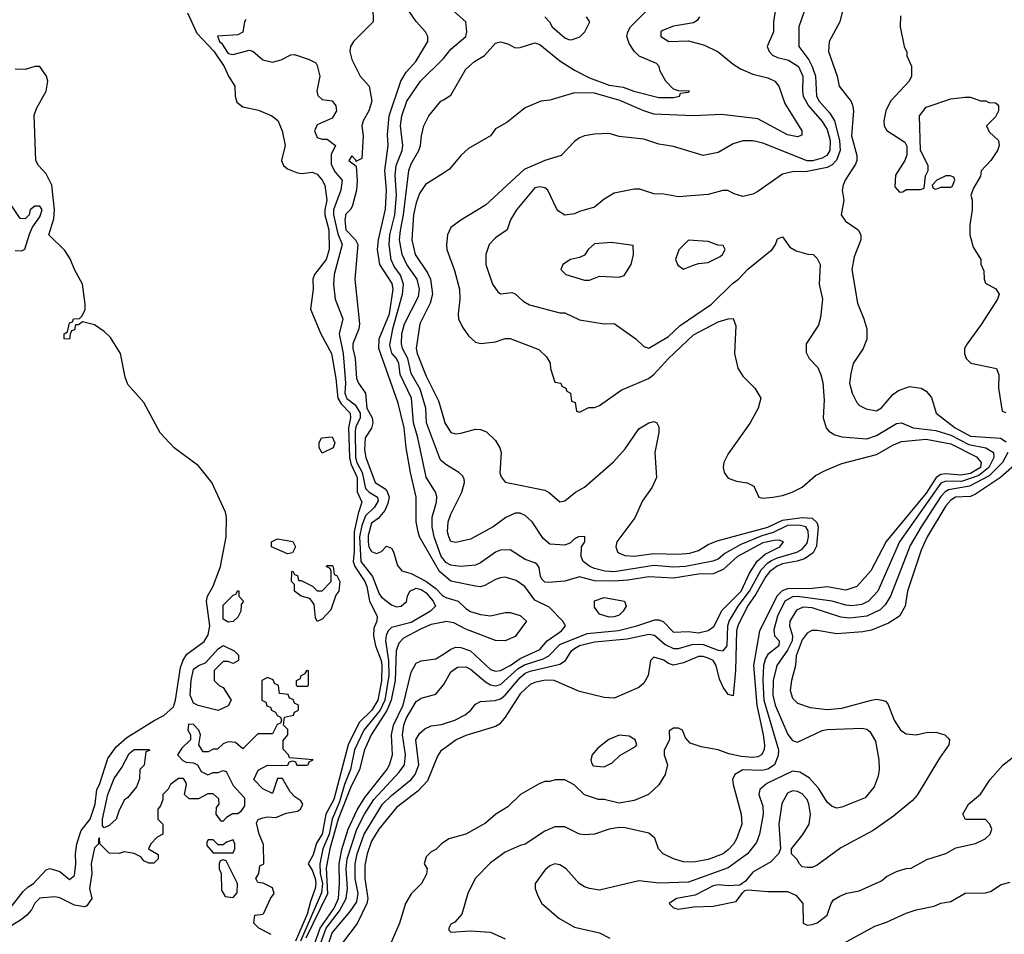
# Model space of a CAD drawing. Header units: inches. Extents: x 1793402 to 1900366, y 320852 to 470679.
# Tile 44 of 256: x 1848288 to 1852266, y 335025 to 338718. Entities that reach past the tile are written whole.
import ezdxf

# ---------------------------------------------------------------- set-up
doc = ezdxf.new("R2010")
doc.units = ezdxf.units.IN
doc.header["$MEASUREMENT"] = 0
doc.layers.add('B8343', color=7, linetype='Continuous')
doc.layers.add('B8353', color=7, linetype='Continuous')

msp = doc.modelspace()

# ---------------------------------------------------------------- linework, layer by layer
at = {"layer": 'B8343', "color": 4}
for points, elevation in [([(1849713, 338830), (1849716, 338710), (1849636.3, 338630), (1849624.4, 338610), (1849621.6, 338590), (1849630, 338558), (1849664, 338490), (1849700.7, 338450), (1849710.3, 338390), (1849698.7, 338350), (1849675.5, 338310), (1849670.4, 338290), (1849675.8, 338250), (1849670, 338158), (1849646, 338146), (1849648, 338150), (1849630, 338168), (1849618, 338150), (1849647.1, 338127.1), (1849651.9, 338068.1), (1849648.9, 338030), (1849632.4, 337967.6), (1849626.2, 337953.8), (1849606.4, 337933.6), (1849602.3, 337910), (1849606.2, 337870), (1849644.9, 337830), (1849654.7, 337810), (1849641.6, 337670), (1849660.8, 337490), (1849657.7, 337470), (1849633.8, 337410), (1849634.4, 337390), (1849643.2, 337350), (1849649.2, 337269.2), (1849656.5, 337250), (1849684.9, 337210), (1849690.2, 337150), (1849711.8, 337110), (1849715.3, 337090), (1849710, 337069.2), (1849683.7, 337030), (1849681.2, 336981.2), (1849687, 336950), (1849724.9, 336850), (1849764.2, 336824.2), (1849773.1, 336813.1), (1849780.2, 336790), (1849776, 336764), (1849763.1, 336736.9), (1849736.1, 336703.9), (1849710, 336685.2), (1849695.9, 336635.9), (1849695.5, 336610), (1849699.3, 336590), (1849710, 336570.8), (1849730, 336562.8), (1849750, 336571.3), (1849770, 336592), (1849790, 336584.7), (1849798.8, 336570), (1849814.9, 336514.9), (1849832.7, 336492.7), (1849870, 336482), (1849929.4, 336450.6), (1849970, 336420.8), (1849994.4, 336394.4), (1850000, 336390.9)], 156), ([(1850000, 336476.6), (1849983.9, 336490), (1849904, 336630), (1849898.3, 336650), (1849890.3, 336690), (1849890.4, 336790), (1849866.5, 336890), (1849848.9, 336990), (1849840.8, 337070), (1849816.9, 337170), (1849739.6, 337390), (1849740.2, 337430), (1849782.7, 337530), (1849797.6, 337630), (1849792.6, 337652.6), (1849743.6, 337730), (1849734, 337790), (1849737.6, 337830), (1849766.2, 337953.8), (1849770.2, 338030), (1849763.2, 338110), (1849777, 338210), (1849774.6, 338254.6), (1849781.3, 338330), (1849827.4, 338470), (1849850, 338506.6), (1849888.2, 338550), (1849937.3, 338630), (1849937.3, 338650), (1849927.3, 338670), (1849890, 338710.7), (1849863.1, 338750)], 164), ([(1848965.8, 338745.8), (1849004.2, 338664.2), (1849071.9, 338591.9), (1849114.6, 338530), (1849131.5, 338490), (1849158, 338450), (1849158.5, 338410), (1849165.9, 338385.9), (1849190, 338366.3), (1849253.1, 338353.1), (1849307.3, 338330), (1849331.3, 338311.3), (1849348.5, 338270), (1849360.4, 338210), (1849345.7, 338150), (1849354.4, 338130), (1849370, 338115.8), (1849410, 338100.4), (1849430, 338097.1), (1849470, 338102), (1849490, 338094), (1849510, 338070.7), (1849520.3, 338050), (1849528.9, 337990), (1849520.7, 337950), (1849521.6, 337930), (1849536.5, 337870), (1849537.8, 337790), (1849526.5, 337750), (1849478.9, 337690), (1849473.1, 337670), (1849473.8, 337630), (1849463.1, 337550), (1849504.6, 337450), (1849547.7, 337370), (1849565.4, 337270), (1849573.4, 337190), (1849586.7, 337166.7), (1849623.6, 337130), (1849624.9, 337110), (1849616.3, 337070), (1849620.4, 336950), (1849625.5, 336925.5), (1849651.5, 336870), (1849651.8, 336811.8), (1849670.3, 336770), (1849655.1, 336724.9), (1849639.5, 336650), (1849640.1, 336570), (1849635.3, 336530), (1849642, 336510), (1849682, 336450), (1849690.2, 336430), (1849701.5, 336370), (1849732.4, 336310), (1849730.4, 336290), (1849719, 336261), (1849717.4, 336230), (1849725.5, 336190), (1849749.2, 336130), (1849750.9, 336110), (1849750, 336048.7), (1849734.8, 335970), (1849711.1, 335930), (1849659.3, 335880.7), (1849615.2, 335790), (1849557.8, 335570), (1849525.2, 335510), (1849510.1, 335430), (1849487.3, 335392.7), (1849473.8, 335346.2), (1849453.7, 335310), (1849470, 335284.4), (1849481.8, 335250), (1849485.2, 335230), (1849481.8, 335210), (1849462.4, 335157.6), (1849450, 335106.3), (1849402.7, 334997.3)], 148), ([(1849201.4, 338718.6), (1849196, 338710), (1849190, 338668), (1849170, 338657.2), (1849088, 338652), (1849094.8, 338630), (1849103.7, 338623.7), (1849130, 338582.4), (1849150, 338578), (1849215.3, 338595.3), (1849230, 338591.3), (1849270, 338556), (1849310, 338547.3), (1849344.1, 338555.9), (1849383.2, 338576.8), (1849398, 338578), (1849458, 338558), (1849484.7, 338544.7), (1849490, 338534), (1849500.7, 338490), (1849488.4, 338430), (1849492.7, 338412.7), (1849510, 338396.3), (1849550.3, 338390.4), (1849565.5, 338370), (1849568.2, 338350), (1849550, 338320.9), (1849490, 338294), (1849478.8, 338270), (1849490, 338242.8), (1849510, 338236), (1849530, 338236), (1849564.7, 338210), (1849546.6, 338173.4), (1849546.6, 338133.4), (1849562.2, 338102.2), (1849590.4, 338070), (1849585.3, 338030), (1849555.9, 337950), (1849555.6, 337930), (1849573.9, 337853.9), (1849590.7, 337810), (1849559.3, 337690), (1849555.5, 337650), (1849562.8, 337590), (1849593.4, 337510), (1849579.1, 337450), (1849594.9, 337370), (1849604.9, 337250), (1849602.2, 337210), (1849610, 337188.9), (1849643.4, 337163.4), (1849663.2, 337130), (1849663.9, 337110), (1849646.2, 337073.8), (1849643.9, 337056.1), (1849644.8, 336950), (1849650, 336930.4), (1849672.3, 336890), (1849685.8, 336825.8), (1849699.5, 336810), (1849734, 336790), (1849735.8, 336775.8), (1849721.7, 336750), (1849685, 336715), (1849670, 336676.2), (1849660.7, 336630), (1849666.8, 336530), (1849712.9, 336470), (1849740, 336400), (1849750, 336386.4), (1849790, 336355.5), (1849810, 336347.7), (1849830, 336350.5), (1849851.1, 336368.9), (1849854.7, 336390), (1849864.2, 336410), (1849890, 336422.3), (1849910, 336417.3), (1849930, 336404.2), (1849958, 336370), (1849968, 336350), (1849948, 336330), (1849870, 336283.8), (1849790, 336263.6), (1849776.4, 336250), (1849768.2, 336231.8), (1849766.7, 336210), (1849777.9, 336130), (1849779.8, 336070), (1849763, 335970), (1849745, 335930), (1849678.2, 335850), (1849640.2, 335770), (1849624.3, 335690), (1849600.1, 335630), (1849580.4, 335559.6), (1849550.7, 335490), (1849538, 335430), (1849513, 335370), (1849500.6, 335310), (1849502.5, 335270), (1849511.2, 335230), (1849506.9, 335193.1), (1849422.5, 334997.5)], 152), ([(1850000, 336539.8), (1849991.1, 336551.1), (1849962.3, 336630), (1849954.6, 336670), (1849954.9, 336710), (1849971.8, 336770), (1849973.1, 336793.1), (1849968.2, 336810), (1849930, 336871.3), (1849896.9, 337030), (1849879.7, 337090), (1849871.6, 337190), (1849825.9, 337285.9), (1849819.6, 337330), (1849810.3, 337350), (1849792.1, 337372.1), (1849784.2, 337404.2), (1849795, 337470), (1849835.2, 337610), (1849839, 337650), (1849826.5, 337686.5), (1849801.7, 337721.7), (1849789.3, 337749.3), (1849780.2, 337810), (1849783.2, 337850), (1849804.2, 337930), (1849810.2, 338010), (1849804.9, 338090), (1849809.2, 338130), (1849833.1, 338190), (1849836, 338210), (1849826.3, 338290), (1849832, 338330), (1849852.4, 338390), (1849908, 338470), (1849999.3, 338560.7), (1850000, 338561.6)], 168), ([(1848249.4, 335130), (1848302.4, 335197.6), (1848322.7, 335217.3), (1848344, 335230), (1848394.6, 335285.4), (1848410, 335291.3), (1848450, 335278), (1848490, 335246), (1848510, 335262), (1848514.7, 335310), (1848513, 335350), (1848519.6, 335390), (1848536.4, 335443.6), (1848572.9, 335490), (1848592.7, 335550), (1848599.7, 335610), (1848610.6, 335629.4), (1848644.8, 335735.3), (1848678.2, 335781.8), (1848720.4, 335819.6), (1848831.1, 335888.9), (1848870, 335908.2), (1848910, 335944), (1848918.3, 335970), (1848938, 336102), (1848948.5, 336131.5), (1848964.1, 336155.9), (1849032.9, 336207.1), (1849050, 336234.8), (1849056.9, 336270), (1849043, 336370), (1849046.3, 336390), (1849070, 336430.6), (1849099.7, 336510), (1849122.3, 336630), (1849123.1, 336710), (1849119.2, 336730), (1849064.8, 336850), (1849010, 336917.4), (1848912, 336990), (1848855.6, 337050), (1848790, 337172.7), (1848724.9, 337244.9), (1848714.6, 337274.6), (1848695.1, 337370), (1848654.9, 337434.9), (1848630, 337459.6), (1848590, 337486.6), (1848542, 337498), (1848526, 337486), (1848514, 337486), (1848510, 337466), (1848498, 337462), (1848492, 337448), (1848490, 337428), (1848468, 337430), (1848468, 337450), (1848482, 337458), (1848490, 337494), (1848502, 337498), (1848506, 337510), (1848530, 337512), (1848539, 337521), (1848552.7, 337547.3), (1848553.2, 337570), (1848542, 337650), (1848509.6, 337710), (1848492.7, 337752.7), (1848470, 337786.6), (1848406, 337850), (1848426.3, 337913.7), (1848428.5, 337950), (1848418.3, 338050), (1848395.6, 338095.6), (1848364.5, 338130), (1848353.6, 338150), (1848347.3, 338332.7), (1848357.5, 338362.5), (1848395.1, 338430), (1848402, 338470), (1848397, 338490), (1848370, 338529.2), (1848350, 338529.4), (1848310, 338517), (1848270, 338518.4)], 148), ([(1850000, 336930.8), (1849990, 336938.8), (1849983.8, 336950), (1849932, 337090), (1849929, 337150), (1849906.2, 337226.2), (1849870.3, 337290), (1849855.9, 337350), (1849835.2, 337390), (1849830.3, 337410), (1849831.8, 337450), (1849842.3, 337490), (1849899.3, 337600.7), (1849903.7, 337630), (1849893.4, 337670), (1849851.7, 337730), (1849832.9, 337770), (1849822.8, 337830), (1849827, 337867), (1849839.3, 337930), (1849860.3, 338110), (1849870, 338136), (1849900.5, 338190), (1849907.7, 338210), (1849911, 338250), (1849921, 338290), (1849941, 338330), (1849990, 338389), (1850000, 338395.3)], 172), ([(1850000, 338098.8), (1849927.2, 338052.8), (1849903.8, 338016.2), (1849890, 337979), (1849879.6, 337930), (1849873.1, 337830), (1849886.3, 337770), (1849936.3, 337696.3), (1849947.7, 337670), (1849955.8, 337610), (1849946.5, 337573.5), (1849905.3, 337490), (1849890.3, 337390), (1849893.7, 337370), (1849930, 337278.8), (1849979.9, 337179.9), (1850000, 337110.7)], 176), ([(1848270, 337786.8), (1848295.3, 337784.7), (1848308.4, 337791.6), (1848327.2, 337852.8), (1848340.1, 337879.9), (1848370, 337922.8), (1848378.7, 337950), (1848370, 337966), (1848350, 337966), (1848330.8, 337950), (1848326, 337930), (1848310, 337914), (1848290, 337915.3), (1848252.5, 337972.5)], 152), ([(1850000, 336285.7), (1849950, 336275.8), (1849910, 336258.9), (1849839.2, 336220.8), (1849819.4, 336200.6), (1849809.3, 336170), (1849804.8, 336050), (1849789.5, 335970), (1849770.9, 335929.1), (1849708.1, 335830), (1849681.5, 335770), (1849661.2, 335690), (1849624.1, 335615.9), (1849575.1, 335490), (1849540.8, 335370), (1849526.7, 335293.3), (1849531.9, 335188.1), (1849444.7, 335010)], 156), ([(1849473.5, 334970), (1849501.8, 335050), (1849558.1, 335130), (1849576.1, 335170), (1849580.8, 335230), (1849579.5, 335310), (1849590, 335367), (1849615.8, 335450), (1849652.1, 335527.9), (1849682, 335578), (1849770, 335687.8), (1849782.3, 335710), (1849794, 335750), (1849790.2, 335830), (1849797.8, 335870), (1849837.8, 335950), (1849870, 336084), (1849890, 336119.6), (1849910, 336129.6), (1849970, 336137.6), (1850000, 336156.9)], 164), ([(1849303.6, 335023.6), (1849254, 335050), (1849234, 335070), (1849238, 335102), (1849270, 335106), (1849274, 335110), (1849302, 335170), (1849316, 335190), (1849310, 335212), (1849271.6, 335231.6), (1849250, 335234), (1849242, 335250), (1849254, 335270), (1849258, 335302), (1849274, 335310), (1849272.7, 335387.3), (1849256, 335430), (1849245.4, 335474.6), (1849251.3, 335488.7), (1849270, 335495.3), (1849290, 335499), (1849323.6, 335496.4), (1849365.4, 335514.6), (1849410, 335522), (1849422, 335530), (1849432, 335550), (1849423.6, 335563.6), (1849399.8, 335579.8), (1849380.7, 335600.7), (1849350, 335654), (1849330, 335654), (1849310, 335594), (1849270, 335612), (1849234, 335650), (1849251.6, 335688.4), (1849290, 335708), (1849370, 335706), (1849378, 335722), (1849390, 335726), (1849402, 335722), (1849408.4, 335708.4), (1849448.4, 335708.4), (1849454, 335710), (1849458, 335722), (1849474, 335730), (1849378, 335738), (1849374, 335750), (1849352.7, 335772.7), (1849352.7, 335807.3), (1849372, 335830), (1849371.6, 335851.6), (1849354, 335870), (1849358, 335902), (1849394, 335910), (1849398, 335922), (1849414, 335930), (1849414, 335950), (1849398, 335958), (1849392.7, 335972.7), (1849378, 335978), (1849372.7, 335992.7), (1849338, 335998), (1849334, 336030), (1849318, 336038), (1849312.7, 336052.7), (1849290, 336062), (1849266, 336050), (1849266, 335970), (1849282, 335962), (1849287.3, 335947.3), (1849302, 335942), (1849306, 335930), (1849322, 335922), (1849328, 335908), (1849342, 335902), (1849346, 335890), (1849342, 335878), (1849328.4, 335871.6), (1849310, 335834), (1849250, 335834), (1849190, 335774), (1849159.6, 335799.6), (1849130, 335802), (1849110, 335794), (1849087.3, 335772.7), (1849070, 335772), (1849050, 335762), (1849030, 335762), (1849012, 335790), (1849018, 335830), (1849011.3, 335850), (1848990, 335872), (1848970, 335874), (1848968, 335850), (1848978, 335830), (1848978, 335810), (1848943.1, 335776.9), (1848926, 335750), (1848947.3, 335727.3), (1848960.4, 335720.4), (1848990, 335718), (1849006, 335710), (1849022, 335682), (1849048.4, 335668.4), (1849070, 335678), (1849090, 335678), (1849110, 335686), (1849122, 335682), (1849150, 335626), (1849196.4, 335576.4), (1849196.4, 335543.6), (1849180.4, 335519.6), (1849170, 335512), (1849148.4, 335511.6), (1849123.1, 335496.9), (1849110, 335482), (1849102, 335482), (1849082, 335510), (1849083.6, 335536.4), (1849094, 335550), (1849092.7, 335572.7), (1849070, 335592), (1849048.4, 335591.6), (1849010, 335572), (1848972.7, 335572.7), (1848954, 335590), (1848962, 335630), (1848959.6, 335639.6), (1848950, 335654), (1848930, 335654), (1848898, 335630), (1848888.4, 335611.6), (1848866, 335590), (1848866, 335570), (1848856.4, 335543.6), (1848846, 335530), (1848846, 335490), (1848866, 335470), (1848866, 335430), (1848843.1, 335416.9), (1848818, 335390), (1848808, 335370), (1848847.3, 335347.3), (1848848, 335330), (1848830, 335312), (1848810, 335312), (1848790, 335322), (1848778, 335338), (1848751.1, 335351.1), (1848710, 335358), (1848690, 335351.3), (1848650, 335352), (1848612, 335390), (1848610, 335414), (1848606, 335410), (1848606, 335390), (1848590, 335374), (1848577.2, 335310), (1848579.3, 335270), (1848569.6, 335210), (1848579, 335170), (1848559.6, 335140.4), (1848550, 335136.3), (1848510, 335143), (1848450, 335172.7), (1848430, 335176.3), (1848370, 335170.4), (1848350, 335150.7), (1848335.9, 335124.1), (1848317.2, 335102.8), (1848295.1, 335084.9), (1848245.7, 335054.3)], 144), ([(1849505.3, 334990), (1849526.3, 335050), (1849580.5, 335119.5), (1849607.5, 335170), (1849613, 335210), (1849607.8, 335290), (1849611, 335330), (1849650.8, 335449.2), (1849681.2, 335510), (1849718.6, 335570), (1849820.9, 335679.1), (1849843.1, 335710), (1849846.5, 335750), (1849834.9, 335830), (1849840.2, 335870), (1849850, 335897), (1849890, 335965.2), (1849910, 335979), (1849970, 335995.3), (1850000, 336032.4)], 168), ([(1849537.6, 334990), (1849550, 335031.5), (1849623.1, 335116.9), (1849650, 335156), (1849655.2, 335190), (1849643.5, 335250), (1849643.5, 335310), (1849652.1, 335350), (1849680.2, 335430), (1849753.4, 335550), (1849790, 335585.4), (1849870.2, 335649.8), (1849885.7, 335670), (1849900.3, 335710), (1849888.7, 335810), (1849903.9, 335836.1), (1849925.1, 335854.9), (1849950, 335866.6), (1849991.9, 335871.9), (1850000, 335874.6)], 172), ([(1850000, 335772.5), (1849990, 335765.2), (1849976.1, 335743.9), (1849935.5, 335644.5), (1849897.2, 335602.8), (1849810, 335537.6), (1849739.5, 335450), (1849710, 335400.9), (1849691.5, 335350), (1849683, 335303), (1849683.2, 335250), (1849694.7, 335170), (1849690.2, 335150), (1849651.4, 335068.6), (1849592.4, 334990)], 176), ([(1850000, 335395.3), (1849992, 335390), (1849970, 335368), (1849950, 335358), (1849930, 335338), (1849922, 335310), (1849934, 335290), (1849931.6, 335268.4), (1849912, 335230), (1849870, 335188.7), (1849846.8, 335150), (1849822, 335070), (1849788.3, 334991.7), (1849774, 334966), (1849728.9, 334911.1), (1849725.3, 334890), (1849730, 334864), (1849750, 334842.4), (1849770, 334836.4), (1849790, 334836.4), (1849830, 334847.2), (1849910, 334884.4), (1849990, 334896.4), (1850000, 334894.4)], 184)]:
    msp.add_lwpolyline(points, dxfattribs=dict(at, elevation=elevation))
at = {"layer": 'B8343', "color": 4, "elevation": 144}
for points in [[(1849510, 336968), (1849498, 336990), (1849498, 337010), (1849508, 337030), (1849550, 337034), (1849562, 337010), (1849554, 336990)], [(1849370, 336562), (1849306, 336590), (1849306, 336610), (1849330, 336622), (1849391.6, 336611.6), (1849402, 336590), (1849390, 336566)], [(1849490, 336288), (1849483.1, 336303.1), (1849477.2, 336357.2), (1849469.3, 336369.3), (1849460.4, 336380.4), (1849426, 336390), (1849398, 336410), (1849398, 336438), (1849386, 336450), (1849388, 336490), (1849391.6, 336491.6), (1849398, 336478), (1849410, 336474), (1849414, 336454), (1849426, 336454), (1849471.3, 336431.3), (1849490, 336412), (1849510, 336412), (1849546, 336450), (1849546, 336490), (1849542, 336502), (1849526, 336510), (1849530, 336514), (1849550, 336514), (1849554, 336510), (1849558, 336478), (1849570, 336474), (1849582, 336450), (1849578, 336410), (1849566, 336394), (1849545.4, 336334.6), (1849510, 336298)], [(1849130, 336285.2), (1849110, 336298), (1849110, 336354), (1849150, 336394), (1849162, 336398), (1849170, 336414), (1849174, 336410), (1849174, 336390), (1849192, 336370), (1849183.6, 336356.4), (1849182, 336330), (1849170, 336306), (1849150, 336288)], [(1849150, 336118), (1849130, 336126), (1849110, 336126), (1849074, 336090), (1849074, 336050), (1849094, 336030), (1849110, 336022), (1849142, 335970), (1849130, 335948), (1849090, 335928.7), (1849008.9, 335948.9), (1848990, 335958), (1848977.2, 335990), (1848980.7, 336050), (1848990, 336096), (1849010, 336110.8), (1849039, 336121), (1849090, 336178), (1849110.8, 336190.8), (1849154, 336170), (1849171.6, 336151.6), (1849172, 336130)], [(1849410, 336026), (1849406, 336030), (1849406, 336050), (1849422, 336058), (1849426, 336070), (1849442, 336078), (1849450, 336092), (1849454, 336090), (1849454, 336030), (1849450, 336026)], [(1848630, 335455.3), (1848623.2, 335463.2), (1848622.9, 335490), (1848644.7, 335590), (1848670, 335654.8), (1848700.9, 335699.1), (1848730, 335754.8), (1848750, 335770.7), (1848811.6, 335771.6), (1848812.7, 335767.3), (1848798, 335762), (1848791.6, 335708.4), (1848774, 335690), (1848772.7, 335652.7), (1848759.6, 335620.4), (1848723.6, 335576.4), (1848711.6, 335568.4), (1848690, 335526), (1848678, 335490), (1848650, 335464)], [(1849150, 335406), (1849123.6, 335396.4), (1849110, 335386), (1849090, 335386), (1849070, 335406), (1849050, 335406), (1849043.6, 335396.4), (1849043.6, 335383.6), (1849070, 335354), (1849150, 335354), (1849158, 335370), (1849158, 335390)], [(1849110, 335326), (1849098, 335322), (1849094, 335310), (1849094, 335290), (1849102, 335270), (1849103.6, 335203.6), (1849118, 335178), (1849150, 335174), (1849167.3, 335192.7), (1849168, 335230), (1849122, 335322)]]:
    msp.add_lwpolyline(points, close=True, dxfattribs=at)
at = {"layer": 'B8353', "color": 4}
for points, elevation in [([(1851470.6, 338790), (1851435.5, 338690), (1851435.5, 338610), (1851476.7, 338556.7), (1851490.3, 338530), (1851502.7, 338490), (1851507.4, 338410), (1851518.7, 338390), (1851561.4, 338341.4), (1851579.6, 338310), (1851600.2, 338230), (1851602.8, 338190), (1851588.5, 338151.5), (1851570, 338132.8), (1851550, 338121.3), (1851470, 338105.6), (1851410, 338104), (1851370, 338094), (1851270, 338024), (1851250, 338014), (1851210, 338004), (1851174.6, 338014.6), (1851149, 338029), (1851129, 338029), (1851070, 338012.3), (1850950, 338002.7), (1850890, 338014), (1850850, 338015.3), (1850793.6, 338033.6), (1850770, 338034), (1850690, 338017.2), (1850650, 337993.2), (1850610, 337961.2), (1850550, 337944), (1850530, 337934), (1850490, 337928.7), (1850465.2, 337945.2), (1850456.5, 337956.5), (1850422, 338030), (1850410, 338039), (1850390, 338044), (1850370, 338039), (1850294.8, 337950), (1850271, 337910), (1850258, 337870), (1850210, 337838), (1850184.7, 337810), (1850171.3, 337770), (1850172, 337730), (1850198, 337650), (1850219.6, 337619.6), (1850230, 337612), (1850276.9, 337616.9), (1850290, 337612), (1850322, 337582), (1850347.5, 337567.5), (1850470, 337534.8), (1850490, 337534.8), (1850550, 337506), (1850650, 337490.8), (1850690, 337491), (1850778, 337430), (1850810, 337398), (1850830, 337391.3), (1850910, 337439.1), (1850956.9, 337483.1), (1851082.7, 337570), (1851167.3, 337652.7), (1851192.7, 337670), (1851230, 337710.7), (1851328.7, 337790), (1851342, 337810), (1851350, 337834), (1851370, 337842), (1851399.6, 337799.6), (1851425.4, 337785.4), (1851471.6, 337771.6), (1851494, 337770), (1851510, 337754), (1851522, 337730), (1851518, 337650), (1851531, 337590), (1851523.6, 337516.4), (1851515.3, 337484.7), (1851466, 337410), (1851465.4, 337374.6), (1851478, 337350), (1851513.2, 337313.2), (1851524.5, 337284.5), (1851532.7, 337252.7), (1851538.5, 337181.5), (1851534.8, 337110), (1851546, 337070), (1851556.8, 337056.8), (1851581.6, 337041.6), (1851610, 337033.4), (1851710, 337025.5), (1851750, 337039.3), (1851830, 337088.2), (1851850, 337090.6), (1851898, 337070), (1851990, 337059.7), (1852050, 337040.2), (1852122.4, 337002.4), (1852190.8, 336990), (1852222.4, 336970), (1852223.6, 336950), (1852203.8, 336910), (1852162.6, 336877.4), (1852093.6, 336853.6), (1852030, 336855.2), (1852010, 336847.1), (1851842.7, 336610), (1851755.3, 336410), (1851718, 336370), (1851690, 336357.4), (1851650, 336351.2), (1851626.4, 336353.6), (1851570, 336370.9), (1851431.1, 336388.9), (1851410, 336387.6), (1851379.5, 336370), (1851349.1, 336310), (1851334.6, 336254.6), (1851337.3, 336230), (1851356, 336210), (1851354.9, 336190), (1851310, 336154.5), (1851301.5, 336138.5), (1851293.6, 336110), (1851290.2, 336050), (1851294.3, 335970), (1851353.1, 335770), (1851352.8, 335747.2), (1851337.6, 335710), (1851310, 335691.2), (1851285.9, 335685.9), (1851210, 335689.6), (1851178, 335670), (1851167.7, 335650), (1851170.4, 335630), (1851202.4, 335510), (1851206, 335470), (1851183.8, 335410), (1851171.5, 335388.5), (1851150, 335366.6), (1851130, 335349.6), (1851070, 335327.6), (1851010, 335316), (1850970, 335317.2), (1850929.4, 335329.4), (1850888, 335350), (1850868.7, 335370), (1850853.6, 335413.6), (1850830, 335434), (1850734.9, 335454.9), (1850710, 335456.2), (1850670, 335449.5), (1850610, 335429.5), (1850570, 335426.6), (1850549.6, 335429.6), (1850490, 335459), (1850450, 335459), (1850410, 335441.2), (1850330, 335389), (1850310, 335384), (1850250, 335356), (1850190, 335313.2), (1850127.7, 335250), (1850099.1, 335190), (1850074, 335106), (1850046, 335074), (1850030, 335066), (1850022, 335050), (1850022, 335042), (1850030, 335034), (1850110, 335038.8), (1850190, 335034), (1850250, 335006.8)], 188), ([(1851342.8, 338770), (1851334, 338710), (1851333.4, 338670), (1851307.7, 338610), (1851315.5, 338590), (1851330, 338575.5), (1851350, 338565.7), (1851394.3, 338554.3), (1851434.9, 338530), (1851451.6, 338490), (1851450.2, 338430), (1851454, 338410), (1851475.6, 338370), (1851530, 338307), (1851550, 338274.9), (1851562.6, 338230), (1851560.8, 338190), (1851548.7, 338170), (1851530, 338158.8), (1851491.6, 338148.4), (1851470, 338149), (1851290, 338219.7), (1851250, 338229.5), (1851210, 338229.5), (1851170, 338217), (1851110, 338182.7), (1851050, 338169.3), (1850930, 338206.6), (1850870, 338216.2), (1850810, 338235.6), (1850710, 338246), (1850670, 338259.3), (1850610, 338256), (1850570, 338249.3), (1850550, 338240.9), (1850530, 338226), (1850476, 338170), (1850410, 338149.5), (1850326.6, 338113.4), (1850170, 337969.3), (1850070, 337909.3), (1850030, 337879), (1850017.1, 337850), (1850012.4, 337810), (1850014.4, 337790), (1850045.3, 337705.3), (1850064.4, 337630), (1850066.7, 337590), (1850059.5, 337530), (1850061.6, 337510), (1850077.1, 337477.1), (1850101.4, 337441.4), (1850130, 337416), (1850150.8, 337410.8), (1850210, 337417.3), (1850250, 337430.7), (1850270, 337430.7), (1850386, 337386), (1850416.9, 337356.9), (1850431.6, 337331.6), (1850432, 337310), (1850450, 337254), (1850474, 337250), (1850478, 337238), (1850494, 337230), (1850498, 337218), (1850514, 337210), (1850518, 337178), (1850532.7, 337172.7), (1850538, 337138), (1850550, 337134), (1850588, 337152), (1850610, 337152), (1850630, 337161), (1850718, 337222), (1850829.2, 337270), (1850850, 337285.5), (1850909.6, 337350), (1851010, 337445.3), (1851110, 337498), (1851150, 337510.8), (1851170, 337511.3), (1851182, 337482), (1851176.4, 337370), (1851190, 337311.3), (1851210, 337278.8), (1851258, 337230), (1851282, 337190), (1851271, 337150), (1851239.1, 337090), (1851150, 336965.2), (1851133, 336930), (1851130.5, 336910), (1851134, 336890), (1851150, 336867.3), (1851184.7, 336855.3), (1851227.7, 336847.7), (1851254, 336834), (1851274, 336790), (1851290, 336786.8), (1851330.9, 336790.9), (1851370, 336797.3), (1851408.7, 336810), (1851448.7, 336830), (1851502.7, 336877.3), (1851542, 336898), (1851610, 336926.7), (1851750, 336962), (1851818, 337002), (1851850, 337015.3), (1851950, 337023.9), (1852050, 337005), (1852153.7, 336953.7), (1852172.6, 336930), (1852169.2, 336910), (1852130, 336886.1), (1852090, 336878.4), (1852030, 336884.9), (1852010, 336881.7), (1851990.6, 336869.4), (1851950, 336806.6), (1851788.5, 336611.5), (1851726.7, 336493.3), (1851670, 336429.5), (1851625.5, 336414.5), (1851550, 336428), (1851490, 336421.1), (1851390, 336419.4), (1851368.2, 336411.8), (1851347.8, 336392.2), (1851276.9, 336250), (1851252.3, 336110), (1851265.8, 335950), (1851292.4, 335830), (1851296.9, 335790), (1851296.5, 335770), (1851284.9, 335750), (1851270, 335741.3), (1851250, 335739.1), (1851203.1, 335743.1), (1851153.4, 335753.4), (1851110, 335769.6), (1851041.6, 335781.6), (1850996.4, 335796.4), (1850978, 335818), (1850966, 335850), (1850950, 335858), (1850930, 335858), (1850912.7, 335847.3), (1850914, 335810), (1850891.6, 335768.4), (1850891.3, 335750), (1850904.7, 335710), (1850896, 335670), (1850870, 335629), (1850828.9, 335588.9), (1850770, 335565.2), (1850710, 335554), (1850650, 335569), (1850626, 335570), (1850570, 335588.7), (1850528.7, 335628.7), (1850490, 335648.7), (1850451.6, 335648.4), (1850430, 335642), (1850410, 335642), (1850387.1, 335632.9), (1850312, 335590), (1850259.8, 335540.2), (1850211.3, 335510), (1850170, 335474), (1850090, 335429.2), (1850022, 335410), (1850000, 335395.3)], 184), ([(1850000, 338561.6), (1850030, 338599.3), (1850090.7, 338650), (1850094.8, 338670), (1850090.8, 338710), (1850044.7, 338750)], 168), ([(1850000, 338395.3), (1850030, 338414), (1850090, 338519), (1850126, 338550), (1850166.2, 338573.8), (1850210, 338624), (1850230, 338629.2), (1850260.9, 338620.9), (1850290, 338605.2), (1850310, 338606), (1850370, 338624.5), (1850390, 338618.4), (1850470, 338551.8), (1850530, 338515.1), (1850590, 338483), (1850670, 338453.6), (1850726.2, 338446.2), (1850768.7, 338430), (1850870, 338403.7), (1850930, 338404), (1850954, 338410), (1850958, 338422), (1850990, 338426), (1850994, 338430), (1850950, 338431), (1850930, 338438), (1850898.8, 338470), (1850876, 338510), (1850872, 338530), (1850861, 338541), (1850790.7, 338570.7), (1850770.7, 338590.7), (1850750, 338622), (1850740.7, 338650), (1850744.9, 338670), (1850756.3, 338690), (1850816, 338750)], 172), ([(1851034, 338730), (1851024.9, 338715.1), (1851010, 338705.2), (1850930, 338692.3), (1850885.2, 338674.8), (1850878, 338670), (1850878, 338650), (1850910.8, 338630.8), (1850990, 338633.4), (1851055.1, 338615.1), (1851110, 338588.7), (1851170, 338538.7), (1851200.2, 338520.2), (1851250, 338499), (1851310, 338484), (1851339.3, 338470), (1851354.9, 338450), (1851380, 338380), (1851448.2, 338270), (1851447.5, 338252.5), (1851430, 338245.4), (1851390, 338253.7), (1851270, 338317.6), (1851124, 338336), (1851010, 338329.6), (1850850, 338337.4), (1850810, 338349.7), (1850712.5, 338392.5), (1850610, 338422), (1850530, 338422.7), (1850430, 338394), (1850394, 338390), (1850330, 338362), (1850256.8, 338303.2), (1850210, 338278), (1850190, 338249), (1850101.4, 338198.6), (1850070.6, 338169.4), (1850025.2, 338114.8), (1850000, 338098.8)], 176), ([(1850409.2, 338730), (1850429.2, 338710), (1850439, 338690), (1850490, 338645.2), (1850510, 338637.2), (1850522, 338638), (1850550.5, 338649.5), (1850571.3, 338670), (1850591.3, 338710), (1850578, 338730)], 168), ([(1851610.9, 338749.1), (1851601, 338710), (1851558.8, 338630), (1851556, 338590), (1851590.6, 338490.6), (1851598.8, 338450), (1851647.7, 338387.7), (1851653.2, 338373.2), (1851657.3, 338350), (1851648.7, 338250), (1851670.7, 338169.3), (1851670.8, 338150), (1851665.2, 338134.8), (1851622.8, 338070), (1851614.8, 338050), (1851611, 338030), (1851617.3, 337990), (1851607.3, 337930), (1851624.4, 337904.4), (1851676, 337870), (1851686.8, 337850), (1851686.8, 337830), (1851659.9, 337760.1), (1851650.4, 337710), (1851673.2, 337573.2), (1851699.1, 337510), (1851710.5, 337469.5), (1851710, 337428), (1851696, 337390), (1851656, 337330), (1851646, 337290), (1851641, 337250), (1851651.3, 337210), (1851670, 337172), (1851680.7, 337160.7), (1851707.5, 337147.5), (1851750, 337138.8), (1851770, 337151), (1851815.5, 337204.5), (1851838.6, 337221.4), (1851883.2, 337236.8), (1851930, 337230.7), (1851950, 337218.8), (1851972.5, 337192.5), (1851991, 337130), (1852068, 337070), (1852130, 337036.9), (1852250, 337028.7), (1852273.6, 337013.6)], 192), ([(1851846.4, 338733.6), (1851844.7, 338690), (1851862, 338610), (1851872.7, 338587.3), (1851872.7, 338572.7), (1851891.1, 338531.1), (1851891.3, 338490), (1851882, 338470), (1851806.8, 338390), (1851786.8, 338350), (1851778.8, 338310), (1851781, 338290), (1851790.8, 338270.8), (1851863.6, 338223.6), (1851872.7, 338207.3), (1851872.7, 338172.7), (1851864.7, 338150), (1851826, 338090), (1851823.6, 338043.6), (1851842, 338022), (1851856.4, 338023.6), (1851870, 338032), (1851927.3, 338032.7), (1851942, 338038), (1851947.3, 338087.3), (1851958, 338110), (1851958, 338130), (1851928, 338190), (1851924, 338330), (1851950, 338364.7), (1852050, 338398.8), (1852106, 338406), (1852130, 338406), (1852170, 338391.3), (1852191.1, 338391.1), (1852203.6, 338383.6), (1852230, 338382), (1852236.9, 338376.9), (1852242, 338370), (1852242, 338350), (1852230, 338326), (1852194, 338290), (1852205.4, 338265.4), (1852242, 338230), (1852244.7, 338210), (1852238, 338190), (1852212, 338150), (1852172, 338108), (1852170, 338086), (1852142, 338038), (1852131.3, 338010), (1852136, 337990), (1852136, 337950), (1852126.8, 337890), (1852126.8, 337850), (1852139.8, 337799.8), (1852171.3, 337750), (1852171.6, 337731.6), (1852183.6, 337703.6), (1852184.7, 337670), (1852190, 337654), (1852231.1, 337631.1), (1852244.7, 337610), (1852238, 337590), (1852172.5, 337487.5), (1852116, 337410), (1852104.7, 337390), (1852104.7, 337370), (1852111.3, 337350), (1852130.9, 337330.9), (1852234, 337310), (1852243.6, 337283.6), (1852242.8, 337230), (1852258, 337138), (1852272.7, 337132.7)], 196), ([(1850000, 337110.7), (1850006, 337090), (1850030, 337050.7), (1850050, 337045.5), (1850070, 337048), (1850130, 337064.9), (1850150, 337064), (1850174.6, 337054.6), (1850210, 337018.8), (1850227.7, 336990), (1850232.7, 336970), (1850228, 336888), (1850233, 336873), (1850250, 336851), (1850410, 336818), (1850428.3, 336808.3), (1850470, 336771), (1850490, 336776), (1850534, 336810), (1850569.6, 336830.4), (1850687.7, 336932.3), (1850734.2, 336985.8), (1850790, 337066), (1850830, 337090.8), (1850850, 337096), (1850862, 337090), (1850870, 337074), (1850870.7, 337050.7), (1850854, 336970), (1850861, 336870), (1850842.8, 336830), (1850804.7, 336775.3), (1850773, 336707), (1850700.5, 336610), (1850696.3, 336590), (1850702.8, 336570), (1850710, 336564), (1850734.9, 336554.9), (1850770, 336552.2), (1850850, 336563.1), (1850950, 336559.6), (1850995.8, 336564.2), (1851030, 336575.3), (1851070, 336598.7), (1851106.5, 336613.5), (1851310, 336669.4), (1851370, 336697.6), (1851450, 336707.8), (1851490, 336704.9), (1851508.2, 336688.2), (1851513.4, 336670), (1851507.3, 336592.7), (1851494.3, 336565.7), (1851458.4, 336541.6), (1851428.8, 336531.2), (1851370, 336520.7), (1851348.5, 336511.5), (1851319, 336490), (1851302, 336470), (1851262, 336398), (1851228.4, 336350), (1851189.2, 336270), (1851184.1, 336250), (1851179.6, 336090), (1851170, 335988), (1851150, 335994), (1851130, 336022.7), (1851115.6, 336055.6), (1851102.4, 336110), (1851089.5, 336130), (1851070, 336140.4), (1851050, 336146.6), (1851030, 336146.3), (1850970, 336120.7), (1850930, 336112), (1850910, 336118), (1850890, 336132), (1850850, 336144), (1850836, 336130), (1850827.7, 336070), (1850810, 336039.3), (1850790, 336022), (1850690, 335978.7), (1850650, 335981.6), (1850550, 336005.2), (1850448, 336050), (1850411.4, 336051.4), (1850370, 336042.4), (1850350, 336033.3), (1850310, 335995.6), (1850250, 335901.2), (1850226.2, 335873.8), (1850210, 335863.7), (1850090, 335827.3), (1850051, 335810), (1850000, 335772.5)], 176), ([(1852280.3, 336970), (1852258.5, 336930), (1852204.2, 336875.8), (1852124.9, 336835.1), (1852040.4, 336819.6), (1852027.7, 336812.3), (1852010, 336792.6), (1851929.5, 336670.5), (1851885.3, 336594.7), (1851805.7, 336390), (1851784.9, 336355), (1851764.2, 336335.8), (1851710, 336309.7), (1851641.8, 336301.8), (1851605.7, 336305.7), (1851490, 336343.1), (1851453.8, 336346.2), (1851426.7, 336333.3), (1851399.5, 336290), (1851398.7, 336270), (1851410.2, 336230.2), (1851408.6, 336210), (1851390, 336172.4), (1851347, 336110), (1851331.8, 336050), (1851330.3, 335990), (1851340.3, 335950), (1851392.1, 335832.1), (1851410, 335807.3), (1851430, 335800.7), (1851530, 335848), (1851550, 335852.4), (1851690, 335858), (1851710, 335853.4), (1851723.4, 335843.4), (1851745.2, 335805.2), (1851758.8, 335730), (1851761, 335690), (1851756.9, 335663.1), (1851739.8, 335620.2), (1851703.6, 335576.4), (1851610, 335539), (1851590, 335534), (1851570, 335541.2), (1851550, 335559), (1851514.9, 335614.9), (1851477, 335657), (1851439.3, 335679.3), (1851410, 335683.6), (1851306.6, 335633.4), (1851278.8, 335610), (1851274, 335590), (1851290, 335542), (1851292.4, 335510), (1851277.6, 335430), (1851264.7, 335395.3), (1851228, 335350), (1851150, 335292.8), (1850990, 335235.1), (1850871.5, 335231.5), (1850790, 335240.9), (1850630, 335203.7), (1850590, 335209.3), (1850570, 335217.2), (1850549, 335230), (1850495.3, 335290), (1850470, 335305.2), (1850450, 335309.2), (1850430, 335301.2), (1850410, 335284), (1850371.3, 335230), (1850371.3, 335210), (1850381, 335181), (1850398, 335150), (1850466.8, 335090), (1850530, 335053.4), (1850630.5, 335030.5), (1850672, 335010)], 192), ([(1850000, 335874.6), (1850046.8, 335890), (1850088.3, 335911.7), (1850110.8, 335930), (1850130, 335954), (1850150, 335965.2), (1850209.5, 335969.5), (1850230, 335975.8), (1850250, 335991.1), (1850310, 336062), (1850330, 336079.3), (1850350, 336087.8), (1850470, 336115.8), (1850493.4, 336130), (1850517.1, 336170), (1850530, 336179.7), (1850550, 336190.8), (1850610, 336206.6), (1850742, 336218), (1850830, 336236.4), (1850852.6, 336232.6), (1850895.9, 336195.9), (1850930, 336179.7), (1850950, 336179.7), (1851005.2, 336194.8), (1851030, 336196.8), (1851050, 336195.1), (1851110, 336172.6), (1851130.2, 336169.8), (1851145.7, 336190), (1851149.1, 336270), (1851154, 336290), (1851190.2, 336350), (1851237.1, 336410), (1851283.7, 336496.3), (1851310, 336524.5), (1851326.1, 336533.9), (1851350, 336545.2), (1851428.1, 336568.1), (1851450, 336580.4), (1851470, 336605.1), (1851474.3, 336630), (1851473.8, 336653.8), (1851464.4, 336670), (1851436.9, 336676.9), (1851390, 336675.9), (1851332.6, 336647.4), (1851286.4, 336633.6), (1851201, 336599), (1851136.6, 336563.4), (1851110, 336540.4), (1851088.2, 336531.8), (1850978, 336510), (1850930, 336508), (1850850, 336513.8), (1850690, 336489.2), (1850651.7, 336491.7), (1850610, 336502.4), (1850591, 336510), (1850564.7, 336530), (1850556, 336550), (1850558, 336590), (1850571.3, 336610), (1850571.3, 336631.3), (1850546, 336630), (1850530, 336622), (1850514, 336606), (1850490, 336596), (1850430, 336600.7), (1850402.8, 336622.8), (1850358.8, 336690), (1850330, 336716), (1850310, 336726), (1850290, 336726), (1850252.5, 336707.5), (1850201.2, 336670), (1850110, 336620.5), (1850050, 336606.8), (1850030, 336611.3), (1850022, 336630), (1850016.3, 336650), (1850019.3, 336690), (1850030, 336722), (1850074, 336810), (1850084.7, 336850), (1850083.6, 336863.6), (1850076.9, 336876.9), (1850062, 336890), (1850010, 336922.8), (1850000, 336930.8)], 172), ([(1852330, 336939.6), (1852250.9, 336869.1), (1852150, 336802.7), (1852130, 336793.3), (1852069.4, 336790.6), (1852050, 336778.3), (1852030, 336755.1), (1851954.6, 336630), (1851930, 336576), (1851874.9, 336410), (1851864.9, 336350), (1851842.8, 336310), (1851798.7, 336281.3), (1851730, 336253.6), (1851693.8, 336246.2), (1851590, 336238.4), (1851510, 336252.3), (1851488.3, 336251.7), (1851470, 336241.2), (1851450, 336214), (1851425.5, 336150), (1851422, 336110), (1851406, 336050), (1851400.5, 336010), (1851410, 335978), (1851430, 335958.8), (1851481.1, 335941.1), (1851550, 335933), (1851610, 335938), (1851730, 335970.7), (1851750, 335974), (1851770.9, 335970.9), (1851786, 335966), (1851795.3, 335955.3), (1851820.7, 335890), (1851846.8, 335850), (1851870, 335834), (1851910, 335830.5), (1851950, 335839.3), (1851990, 335841.6), (1852026, 335830), (1852038.4, 335818.4), (1852044, 335810), (1852042, 335790), (1852004, 335736), (1851913.8, 335586.2), (1851895.3, 335564.7), (1851818.3, 335501.7), (1851736.5, 335443.5), (1851605.5, 335374.5), (1851510, 335304), (1851490, 335295.3), (1851470, 335295.3), (1851450, 335298), (1851438, 335310), (1851428.4, 335328.4), (1851406, 335350), (1851406, 335370), (1851451.7, 335428.3), (1851477, 335470), (1851482.9, 335510), (1851476.9, 335550), (1851469.5, 335570), (1851450, 335592), (1851430, 335602), (1851410, 335603.7), (1851390, 335595.1), (1851367.1, 335552.9), (1851354.9, 335470), (1851362, 335370), (1851354, 335350), (1851322.8, 335317.2), (1851250, 335276), (1851219.8, 335240.2), (1851196.9, 335223.1), (1851150, 335220.9), (1851110, 335225.1), (1851090, 335220.5), (1851017.1, 335182.9), (1850942, 335170), (1850912, 335150), (1850930, 335132), (1850950, 335126), (1851010, 335136), (1851090, 335138.8), (1851183.1, 335156.9), (1851210, 335194), (1851218, 335202), (1851230, 335204.7), (1851310, 335198), (1851390, 335198), (1851423.6, 335183.6), (1851452, 335150), (1851454, 335070), (1851470, 335062), (1851490, 335064.7), (1851510, 335071.3), (1851550, 335102), (1851566, 335150), (1851576.4, 335163.6), (1851601.2, 335178.8), (1851629.5, 335190.5), (1851679.5, 335200.5), (1851770, 335241), (1851790, 335258), (1851830, 335278), (1851868.9, 335291.1), (1851890, 335292), (1851953.6, 335326.4), (1852030, 335350.8), (1852070, 335374.8), (1852150, 335391), (1852188, 335410), (1852208.7, 335430), (1852215.3, 335450), (1852208, 335470), (1852190, 335488), (1852108.9, 335488.9), (1852098, 335510), (1852122, 335550), (1852169.4, 335590.6), (1852209.3, 335650), (1852261.2, 335710), (1852401.2, 335818.8)], 196), ([(1850000, 336032.4), (1850003.4, 336036.6), (1850030, 336085.2), (1850056.7, 336103.3), (1850090, 336105.1), (1850110, 336095.6), (1850170, 336044.7), (1850190, 336032.6), (1850210, 336028.4), (1850230, 336034.3), (1850302.3, 336097.7), (1850327, 336113), (1850403, 336137), (1850426.4, 336150), (1850470, 336195.4), (1850580.2, 336239.8), (1850707.7, 336252.3), (1850781, 336270), (1850854.8, 336294.8), (1850870, 336295.1), (1850887.7, 336287.7), (1850930, 336244.5), (1850990, 336248), (1851030, 336242.7), (1851070, 336251.2), (1851092.4, 336267.6), (1851126.7, 336333.3), (1851203.2, 336410), (1851236.2, 336483.8), (1851267.6, 336532.4), (1851300.5, 336559.5), (1851359.1, 336590), (1851373.4, 336610), (1851356, 336616), (1851335.6, 336615.6), (1851290, 336605.8), (1851188, 336550), (1851130, 336498), (1851090, 336481.3), (1851030, 336479.2), (1850930, 336462.8), (1850830, 336469), (1850745.2, 336454.8), (1850690, 336451.1), (1850610, 336452.2), (1850550, 336469), (1850490, 336451.5), (1850426, 336446), (1850410, 336446.7), (1850398.3, 336458.3), (1850392.4, 336470), (1850386.7, 336506.7), (1850378.5, 336518.6), (1850370, 336525.5), (1850330, 336538), (1850270, 336577.3), (1850230, 336576.3), (1850210, 336567.7), (1850150, 336524.9), (1850130, 336515.5), (1850070, 336510.4), (1850030, 336515.8), (1850010, 336527), (1850000, 336539.8)], 168), ([(1850000, 336156.9), (1850030, 336176.2), (1850050, 336184.2), (1850070, 336183.5), (1850110, 336169.7), (1850190, 336094), (1850210, 336088.2), (1850230, 336090.9), (1850270, 336109.8), (1850310, 336138.8), (1850390, 336175.4), (1850419.6, 336210), (1850477.3, 336250), (1850493.4, 336270), (1850483, 336290), (1850426.6, 336346.6), (1850370, 336374.8), (1850328.9, 336428.9), (1850293.5, 336453.5), (1850250, 336466.7), (1850230, 336464.9), (1850210, 336458.4), (1850166.7, 336433.3), (1850150, 336428.7), (1850130, 336430.3), (1850030, 336451.6), (1850000, 336476.6)], 164), ([(1850000, 336390.9), (1850010, 336384.7), (1850059.3, 336370), (1850090, 336340.3), (1850109, 336329), (1850150, 336316.9), (1850190, 336311.7), (1850250, 336324.9), (1850270, 336324.9), (1850310, 336311.8), (1850336, 336290), (1850290, 336227.3), (1850250, 336209.6), (1850210, 336212), (1850090, 336256.8), (1850042.5, 336282.5), (1850010, 336287.7), (1850000, 336285.7)], 156), ([(1851570, 334963), (1851742.5, 335057.5), (1851790, 335074), (1851870, 335110.7), (1851910, 335124), (1851982, 335138), (1852010, 335151), (1852050, 335158), (1852108.4, 335191.6), (1852190, 335192), (1852210, 335198), (1852253.6, 335226.4), (1852290, 335236)], 192)]:
    msp.add_lwpolyline(points, dxfattribs=dict(at, elevation=elevation))
for points, elevation in [([(1852030, 338088), (1851994, 338070), (1851974, 338050), (1851978, 338038), (1851990, 338034), (1852010, 338042), (1852050, 338042), (1852055.3, 338044.7), (1852066, 338070), (1852062, 338082), (1852047.3, 338087.3)], 196), ([(1850679, 337819), (1850610, 337813.2), (1850584.7, 337790), (1850570, 337768), (1850550, 337758), (1850514, 337750), (1850482, 337730), (1850474, 337710), (1850494, 337690), (1850570, 337666), (1850590, 337666), (1850630, 337682), (1850710, 337678), (1850730, 337684.7), (1850758, 337730), (1850768, 337770), (1850766, 337806)], 192), ([(1850990, 337828), (1850951.1, 337788.9), (1850938, 337750), (1850947.5, 337727.5), (1850970, 337711), (1851010, 337726.8), (1851030, 337734), (1851070, 337738), (1851118, 337762), (1851128, 337770), (1851138, 337790), (1851130, 337806), (1851108.4, 337808.4), (1851070, 337822)], 192), ([(1850670, 336305.2), (1850630, 336318), (1850610, 336346), (1850610, 336371.3), (1850650, 336384.7), (1850732, 336370), (1850738, 336350), (1850726, 336330), (1850710, 336314), (1850690, 336306.6)], 164), ([(1850710, 335829.2), (1850668.3, 335811.7), (1850623.4, 335776.6), (1850601, 335750), (1850596, 335730), (1850598, 335718), (1850605.4, 335705.4), (1850650, 335701), (1850682, 335718), (1850712.7, 335747.3), (1850776.5, 335783.5), (1850782, 335790), (1850775.3, 335810), (1850750, 335825.2)], 184)]:
    msp.add_lwpolyline(points, close=True, dxfattribs=dict(at, elevation=elevation))

doc.saveas('drawing.dxf')
